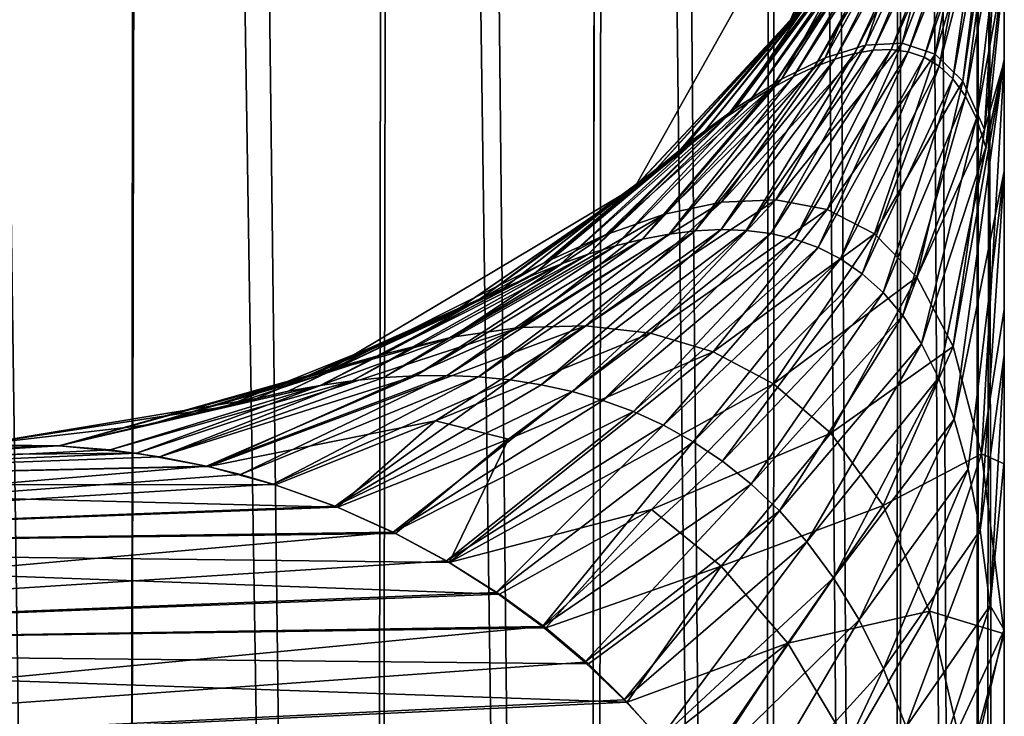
# Model space of a CAD drawing. Header units: millimetres. Extents: x 0 to 12.2, y -14.5 to 4.
# Tile 44 of 98: x 11.1075 to 11.2, y -11.2288 to -11.1634. Entities that reach past the tile are written whole.
import ezdxf

# ---------------------------------------------------------------- set-up
doc = ezdxf.new("R2010")
doc.units = ezdxf.units.MM
doc.header["$LTSCALE"] = 65.185185
for name, color, linetype in [('104', 7, 'CONTINUOUS'), ('105', 7, 'CONTINUOUS'), ('106', 7, 'CONTINUOUS'), ('107', 7, 'CONTINUOUS'), ('108', 7, 'CONTINUOUS'), ('110', 7, 'CONTINUOUS'), ('94', 7, 'CONTINUOUS'), ('96', 7, 'CONTINUOUS')]:
    doc.layers.add(name, color=color, linetype=linetype)

msp = doc.modelspace()

# ---------------------------------------------------------------- linework, layer by layer
at = {"layer": '104', "linetype": 'Continuous'}
for points in [[(11.181814, -11.161412, 1.802066), (11.165299, -11.179168, 1.762293), (11.19866, -11.119748, 1.762293), (11.181814, -11.161412, 1.802066)], [(11.198136, -11.173766, 2.11725), (11.196094, -11.169229, 2.076917), (11.2, -11.143331, 2.086844), (11.198136, -11.173766, 2.11725)], [(11.2, -11.143331, 2.086844), (11.196094, -11.169229, 2.076917), (11.198498, -11.150069, 2.04575), (11.2, -11.143331, 2.086844)], [(11.2, -11.15771, 2.130192), (11.198136, -11.173766, 2.11725), (11.2, -11.143331, 2.086844), (11.2, -11.15771, 2.130192)], [(11.193492, -11.166682, 2.036886), (11.190423, -11.165651, 1.997112), (11.196799, -11.14911, 2.004366), (11.193492, -11.166682, 2.036886)], [(11.196799, -11.14911, 2.004366), (11.190423, -11.165651, 1.997112), (11.19459, -11.149578, 1.963351), (11.196799, -11.14911, 2.004366)], [(11.198498, -11.150069, 2.04575), (11.193492, -11.166682, 2.036886), (11.196799, -11.14911, 2.004366), (11.198498, -11.150069, 2.04575)], [(11.190423, -11.165651, 1.997112), (11.186961, -11.165832, 1.957559), (11.19459, -11.149578, 1.963351), (11.190423, -11.165651, 1.997112)], [(11.19459, -11.149578, 1.963351), (11.186961, -11.165832, 1.957559), (11.191938, -11.151209, 1.92265), (11.19459, -11.149578, 1.963351)], [(11.196094, -11.169229, 2.076917), (11.193492, -11.166682, 2.036886), (11.198498, -11.150069, 2.04575), (11.196094, -11.169229, 2.076917)], [(11.186961, -11.165832, 1.957559), (11.183162, -11.167012, 1.918199), (11.191938, -11.151209, 1.92265), (11.186961, -11.165832, 1.957559)], [(11.191938, -11.151209, 1.92265), (11.183162, -11.167012, 1.918199), (11.188898, -11.153813, 1.882222), (11.191938, -11.151209, 1.92265)], [(11.183162, -11.167012, 1.918199), (11.17907, -11.169033, 1.879008), (11.188898, -11.153813, 1.882222), (11.183162, -11.167012, 1.918199)], [(11.188898, -11.153813, 1.882222), (11.17907, -11.169033, 1.879008), (11.185512, -11.15725, 1.842036), (11.188898, -11.153813, 1.882222)], [(11.17907, -11.169033, 1.879008), (11.174721, -11.17178, 1.839969), (11.185512, -11.15725, 1.842036), (11.17907, -11.169033, 1.879008)], [(11.185512, -11.15725, 1.842036), (11.174721, -11.17178, 1.839969), (11.181814, -11.161412, 1.802066), (11.185512, -11.15725, 1.842036)], [(11.2, -11.15771, 2.130192), (11.2, -11.167359, 2.153643), (11.198136, -11.173766, 2.11725), (11.2, -11.15771, 2.130192)], [(11.170144, -11.175163, 1.801068), (11.165299, -11.179168, 1.762293), (11.181814, -11.161412, 1.802066), (11.170144, -11.175163, 1.801068)], [(11.174721, -11.17178, 1.839969), (11.170144, -11.175163, 1.801068), (11.181814, -11.161412, 1.802066), (11.174721, -11.17178, 1.839969)], [(11.178551, -11.180354, 1.969716), (11.173446, -11.180563, 1.928075), (11.186961, -11.165832, 1.957559), (11.178551, -11.180354, 1.969716)], [(11.186961, -11.165832, 1.957559), (11.173446, -11.180563, 1.928075), (11.183162, -11.167012, 1.918199), (11.186961, -11.165832, 1.957559)], [(11.183359, -11.181262, 2.011445), (11.178551, -11.180354, 1.969716), (11.190423, -11.165651, 1.997112), (11.183359, -11.181262, 2.011445)], [(11.190423, -11.165651, 1.997112), (11.178551, -11.180354, 1.969716), (11.186961, -11.165832, 1.957559), (11.190423, -11.165651, 1.997112)], [(11.193492, -11.166682, 2.036886), (11.183359, -11.181262, 2.011445), (11.190423, -11.165651, 1.997112), (11.193492, -11.166682, 2.036886)], [(11.173446, -11.180563, 1.928075), (11.168094, -11.181702, 1.886518), (11.183162, -11.167012, 1.918199), (11.173446, -11.180563, 1.928075)], [(11.183162, -11.167012, 1.918199), (11.168094, -11.181702, 1.886518), (11.17907, -11.169033, 1.879008), (11.183162, -11.167012, 1.918199)], [(11.187802, -11.18355, 2.053265), (11.183359, -11.181262, 2.011445), (11.193492, -11.166682, 2.036886), (11.187802, -11.18355, 2.053265)], [(11.196094, -11.169229, 2.076917), (11.187802, -11.18355, 2.053265), (11.193492, -11.166682, 2.036886), (11.196094, -11.169229, 2.076917)], [(11.197861, -11.204199, 2.179052), (11.195203, -11.194112, 2.137144), (11.2, -11.167359, 2.153643), (11.197861, -11.204199, 2.179052)], [(11.2, -11.167359, 2.153643), (11.195203, -11.194112, 2.137144), (11.198136, -11.173766, 2.11725), (11.2, -11.167359, 2.153643)], [(11.2, -11.190641, 2.195575), (11.197861, -11.204199, 2.179052), (11.2, -11.167359, 2.153643), (11.2, -11.190641, 2.195575)], [(11.2, -11.177885, 2.174152), (11.2, -11.190641, 2.195575), (11.2, -11.167359, 2.153643), (11.2, -11.177885, 2.174152)], [(11.168094, -11.181702, 1.886518), (11.162534, -11.183636, 1.845037), (11.17907, -11.169033, 1.879008), (11.168094, -11.181702, 1.886518)], [(11.17907, -11.169033, 1.879008), (11.162534, -11.183636, 1.845037), (11.174721, -11.17178, 1.839969), (11.17907, -11.169033, 1.879008)], [(11.191791, -11.187619, 2.095175), (11.187802, -11.18355, 2.053265), (11.196094, -11.169229, 2.076917), (11.191791, -11.187619, 2.095175)], [(11.198136, -11.173766, 2.11725), (11.191791, -11.187619, 2.095175), (11.196094, -11.169229, 2.076917), (11.198136, -11.173766, 2.11725)], [(11.162534, -11.183636, 1.845037), (11.1568, -11.186261, 1.80363), (11.174721, -11.17178, 1.839969), (11.162534, -11.183636, 1.845037)], [(11.174721, -11.17178, 1.839969), (11.1568, -11.186261, 1.80363), (11.170144, -11.175163, 1.801068), (11.174721, -11.17178, 1.839969)], [(11.195203, -11.194112, 2.137144), (11.191791, -11.187619, 2.095175), (11.198136, -11.173766, 2.11725), (11.195203, -11.194112, 2.137144)], [(11.1568, -11.186261, 1.80363), (11.165299, -11.179168, 1.762293), (11.170144, -11.175163, 1.801068), (11.1568, -11.186261, 1.80363)], [(11.165299, -11.179168, 1.762293), (11.1568, -11.186261, 1.80363), (11.135668, -11.196854, 1.762293), (11.165299, -11.179168, 1.762293)], [(11.168094, -11.181702, 1.886518), (11.173446, -11.180563, 1.928075), (11.154458, -11.19234, 1.886083), (11.168094, -11.181702, 1.886518)], [(11.154458, -11.19234, 1.886083), (11.173446, -11.180563, 1.928075), (11.160681, -11.192173, 1.927308), (11.154458, -11.19234, 1.886083)], [(11.173446, -11.180563, 1.928075), (11.178551, -11.180354, 1.969716), (11.160681, -11.192173, 1.927308), (11.173446, -11.180563, 1.928075)], [(11.160681, -11.192173, 1.927308), (11.178551, -11.180354, 1.969716), (11.166766, -11.192882, 1.968493), (11.160681, -11.192173, 1.927308)], [(11.178551, -11.180354, 1.969716), (11.183359, -11.181262, 2.011445), (11.166766, -11.192882, 1.968493), (11.178551, -11.180354, 1.969716)], [(11.162534, -11.183636, 1.845037), (11.168094, -11.181702, 1.886518), (11.148128, -11.19326, 1.844832), (11.162534, -11.183636, 1.845037)], [(11.148128, -11.19326, 1.844832), (11.168094, -11.181702, 1.886518), (11.154458, -11.19234, 1.886083), (11.148128, -11.19326, 1.844832)], [(11.166766, -11.192882, 1.968493), (11.183359, -11.181262, 2.011445), (11.17267, -11.194628, 2.009616), (11.166766, -11.192882, 1.968493)], [(11.183359, -11.181262, 2.011445), (11.187802, -11.18355, 2.053265), (11.17267, -11.194628, 2.009616), (11.183359, -11.181262, 2.011445)], [(11.1568, -11.186261, 1.80363), (11.162534, -11.183636, 1.845037), (11.141717, -11.194842, 1.803566), (11.1568, -11.186261, 1.80363)], [(11.141717, -11.194842, 1.803566), (11.162534, -11.183636, 1.845037), (11.148128, -11.19326, 1.844832), (11.141717, -11.194842, 1.803566)], [(11.17267, -11.194628, 2.009616), (11.187802, -11.18355, 2.053265), (11.178338, -11.197642, 2.050641), (11.17267, -11.194628, 2.009616)], [(11.187802, -11.18355, 2.053265), (11.191791, -11.187619, 2.095175), (11.178338, -11.197642, 2.050641), (11.187802, -11.18355, 2.053265)], [(11.135668, -11.196854, 1.762293), (11.1568, -11.186261, 1.80363), (11.141717, -11.194842, 1.803566), (11.135668, -11.196854, 1.762293)], [(11.178338, -11.197642, 2.050641), (11.191791, -11.187619, 2.095175), (11.183694, -11.202269, 2.091505), (11.178338, -11.197642, 2.050641)], [(11.191791, -11.187619, 2.095175), (11.195203, -11.194112, 2.137144), (11.183694, -11.202269, 2.091505), (11.191791, -11.187619, 2.095175)], [(11.2, -11.190641, 2.195575), (11.2, -11.205154, 2.216937), (11.197861, -11.204199, 2.179052), (11.2, -11.190641, 2.195575)], [(11.148128, -11.19326, 1.844832), (11.154458, -11.19234, 1.886083), (11.118493, -11.204146, 1.849359), (11.148128, -11.19326, 1.844832)], [(11.154458, -11.19234, 1.886083), (11.125254, -11.205393, 1.887489), (11.118493, -11.204146, 1.849359), (11.154458, -11.19234, 1.886083)], [(11.154458, -11.19234, 1.886083), (11.160681, -11.192173, 1.927308), (11.125254, -11.205393, 1.887489), (11.154458, -11.19234, 1.886083)], [(11.160681, -11.192173, 1.927308), (11.146584, -11.201111, 1.926228), (11.125254, -11.205393, 1.887489), (11.160681, -11.192173, 1.927308)], [(11.160681, -11.192173, 1.927308), (11.166766, -11.192882, 1.968493), (11.146584, -11.201111, 1.926228), (11.160681, -11.192173, 1.927308)], [(11.166766, -11.192882, 1.968493), (11.153423, -11.20284, 1.966885), (11.146584, -11.201111, 1.926228), (11.166766, -11.192882, 1.968493)], [(11.166766, -11.192882, 1.968493), (11.17267, -11.194628, 2.009616), (11.153423, -11.20284, 1.966885), (11.166766, -11.192882, 1.968493)], [(11.141717, -11.194842, 1.803566), (11.148128, -11.19326, 1.844832), (11.111232, -11.203441, 1.807686), (11.141717, -11.194842, 1.803566)], [(11.148128, -11.19326, 1.844832), (11.118493, -11.204146, 1.849359), (11.111232, -11.203441, 1.807686), (11.148128, -11.19326, 1.844832)], [(11.141717, -11.194842, 1.803566), (11.111232, -11.203441, 1.807686), (11.119634, -11.201485, 1.762293), (11.141717, -11.194842, 1.803566)], [(11.141717, -11.194842, 1.803566), (11.119634, -11.201485, 1.762293), (11.135668, -11.196854, 1.762293), (11.141717, -11.194842, 1.803566)], [(11.17267, -11.194628, 2.009616), (11.178338, -11.197642, 2.050641), (11.147867, -11.214411, 2.010818), (11.17267, -11.194628, 2.009616)], [(11.17267, -11.194628, 2.009616), (11.147867, -11.214411, 2.010818), (11.153423, -11.20284, 1.966885), (11.17267, -11.194628, 2.009616)], [(11.183694, -11.202269, 2.091505), (11.195203, -11.194112, 2.137144), (11.188628, -11.209055, 2.132084), (11.183694, -11.202269, 2.091505)], [(11.195203, -11.194112, 2.137144), (11.197861, -11.204199, 2.179052), (11.188628, -11.209055, 2.132084), (11.195203, -11.194112, 2.137144)], [(11.178338, -11.197642, 2.050641), (11.166882, -11.209417, 2.047491), (11.147867, -11.214411, 2.010818), (11.178338, -11.197642, 2.050641)], [(11.178338, -11.197642, 2.050641), (11.183694, -11.202269, 2.091505), (11.166882, -11.209417, 2.047491), (11.178338, -11.197642, 2.050641)], [(11.131538, -11.207106, 1.922421), (11.125254, -11.205393, 1.887489), (11.146584, -11.201111, 1.926228), (11.131538, -11.207106, 1.922421)], [(11.137386, -11.209219, 1.954486), (11.131538, -11.207106, 1.922421), (11.146584, -11.201111, 1.926228), (11.137386, -11.209219, 1.954486)], [(11.153423, -11.20284, 1.966885), (11.137386, -11.209219, 1.954486), (11.146584, -11.201111, 1.926228), (11.153423, -11.20284, 1.966885)], [(11.111232, -11.203441, 1.807686), (11.10349, -11.20337, 1.762293), (11.119634, -11.201485, 1.762293), (11.111232, -11.203441, 1.807686)], [(11.142821, -11.211673, 1.983886), (11.137386, -11.209219, 1.954486), (11.153423, -11.20284, 1.966885), (11.142821, -11.211673, 1.983886)], [(11.147867, -11.214411, 2.010818), (11.142821, -11.211673, 1.983886), (11.153423, -11.20284, 1.966885), (11.147867, -11.214411, 2.010818)], [(11.183694, -11.202269, 2.091505), (11.173401, -11.214745, 2.087238), (11.166882, -11.209417, 2.047491), (11.183694, -11.202269, 2.091505)], [(11.183694, -11.202269, 2.091505), (11.188628, -11.209055, 2.132084), (11.173401, -11.214745, 2.087238), (11.183694, -11.202269, 2.091505)], [(11.188628, -11.209055, 2.132084), (11.197861, -11.204199, 2.179052), (11.192974, -11.218969, 2.172098), (11.188628, -11.209055, 2.132084)], [(11.197861, -11.204199, 2.179052), (11.2, -11.221093, 2.23579), (11.192974, -11.218969, 2.172098), (11.197861, -11.204199, 2.179052)], [(11.2, -11.205154, 2.216937), (11.2, -11.221093, 2.23579), (11.197861, -11.204199, 2.179052), (11.2, -11.205154, 2.216937)], [(11.15258, -11.217375, 2.035516), (11.147867, -11.214411, 2.010818), (11.166882, -11.209417, 2.047491), (11.15258, -11.217375, 2.035516)], [(11.156948, -11.220547, 2.058157), (11.15258, -11.217375, 2.035516), (11.166882, -11.209417, 2.047491), (11.156948, -11.220547, 2.058157)], [(11.173401, -11.214745, 2.087238), (11.156948, -11.220547, 2.058157), (11.166882, -11.209417, 2.047491), (11.173401, -11.214745, 2.087238)], [(11.188628, -11.209055, 2.132084), (11.179669, -11.221965, 2.126354), (11.173401, -11.214745, 2.087238), (11.188628, -11.209055, 2.132084)], [(11.188628, -11.209055, 2.132084), (11.192974, -11.218969, 2.172098), (11.179669, -11.221965, 2.126354), (11.188628, -11.209055, 2.132084)], [(11.160958, -11.223918, 2.078888), (11.156948, -11.220547, 2.058157), (11.173401, -11.214745, 2.087238), (11.160958, -11.223918, 2.078888)], [(11.164575, -11.227534, 2.097899), (11.160958, -11.223918, 2.078888), (11.173401, -11.214745, 2.087238), (11.164575, -11.227534, 2.097899)], [(11.179669, -11.221965, 2.126354), (11.164575, -11.227534, 2.097899), (11.173401, -11.214745, 2.087238), (11.179669, -11.221965, 2.126354)], [(11.192974, -11.218969, 2.172098), (11.185536, -11.231822, 2.1644), (11.179669, -11.221965, 2.126354), (11.192974, -11.218969, 2.172098)], [(11.192974, -11.218969, 2.172098), (11.196468, -11.233952, 2.210739), (11.185536, -11.231822, 2.1644), (11.192974, -11.218969, 2.172098)], [(11.192974, -11.218969, 2.172098), (11.2, -11.221093, 2.23579), (11.196468, -11.233952, 2.210739), (11.192974, -11.218969, 2.172098)], [(11.2, -11.221093, 2.23579), (11.2, -11.238182, 2.25009), (11.196468, -11.233952, 2.210739), (11.2, -11.221093, 2.23579)], [(11.167862, -11.231231, 2.11501), (11.164575, -11.227534, 2.097899), (11.179669, -11.221965, 2.126354), (11.167862, -11.231231, 2.11501)], [(11.171045, -11.235267, 2.131468), (11.167862, -11.231231, 2.11501), (11.179669, -11.221965, 2.126354), (11.171045, -11.235267, 2.131468)], [(11.185536, -11.231822, 2.1644), (11.171045, -11.235267, 2.131468), (11.179669, -11.221965, 2.126354), (11.185536, -11.231822, 2.1644)]]:
    msp.add_3dface(points, dxfattribs=at)
at = {"layer": '105', "linetype": 'Continuous'}
for points in [[(11.19866, -11.119748, 1.762293), (11.165299, -11.179168, 1.762293), (11.179869, -11.163605, -1.762351), (11.19866, -11.119748, 1.762293)], [(11.190889, -11.145134, -1.762351), (11.19866, -11.119748, 1.762293), (11.179869, -11.163605, -1.762351), (11.190889, -11.145134, -1.762351)], [(11.179869, -11.163605, -1.762351), (11.165299, -11.179168, 1.762293), (11.165128, -11.179315, -1.762351), (11.179869, -11.163605, -1.762351)], [(11.165299, -11.179168, 1.762293), (11.135668, -11.196854, 1.762293), (11.147544, -11.191406, -1.762351), (11.165299, -11.179168, 1.762293)], [(11.165128, -11.179315, -1.762351), (11.165299, -11.179168, 1.762293), (11.147544, -11.191406, -1.762351), (11.165128, -11.179315, -1.762351)], [(11.147544, -11.191406, -1.762351), (11.135668, -11.196854, 1.762293), (11.126764, -11.199783, -1.762351), (11.147544, -11.191406, -1.762351)], [(11.135668, -11.196854, 1.762293), (11.119634, -11.201485, 1.762293), (11.126764, -11.199783, -1.762351), (11.135668, -11.196854, 1.762293)], [(11.119634, -11.201485, 1.762293), (11.10349, -11.20337, 1.762293), (11.126764, -11.199783, -1.762351), (11.119634, -11.201485, 1.762293)], [(11.126764, -11.199783, -1.762351), (11.10349, -11.20337, 1.762293), (11.10349, -11.20337, -0.000029), (11.126764, -11.199783, -1.762351)], [(11.10349, -11.20337, -1.762351), (11.126764, -11.199783, -1.762351), (11.10349, -11.20337, -0.000029), (11.10349, -11.20337, -1.762351)]]:
    msp.add_3dface(points, dxfattribs=at)
at = {"layer": '106', "linetype": 'Continuous'}
for points in [[(11.2, -11.136094, -2.061047), (11.198669, -11.149397, -2.047268), (11.193882, -11.167801, -2.045973), (11.2, -11.136094, -2.061047)], [(11.195173, -11.169004, -2.065243), (11.2, -11.136094, -2.061047), (11.193882, -11.167801, -2.045973), (11.195173, -11.169004, -2.065243)], [(11.2, -11.143217, -2.086509), (11.2, -11.136094, -2.061047), (11.195173, -11.169004, -2.065243), (11.2, -11.143217, -2.086509)], [(11.196342, -11.170628, -2.084577), (11.2, -11.143217, -2.086509), (11.195173, -11.169004, -2.065243), (11.196342, -11.170628, -2.084577)], [(11.2, -11.150804, -2.110409), (11.2, -11.143217, -2.086509), (11.196342, -11.170628, -2.084577), (11.2, -11.150804, -2.110409)], [(11.190889, -11.145134, -1.762351), (11.179869, -11.163605, -1.762351), (11.180191, -11.16328, -1.780977), (11.190889, -11.145134, -1.762351)], [(11.196235, -11.148414, -1.989116), (11.195201, -11.148708, -1.969895), (11.18769, -11.166311, -1.969452), (11.196235, -11.148414, -1.989116)], [(11.189376, -11.166253, -1.988507), (11.196235, -11.148414, -1.989116), (11.18769, -11.166311, -1.969452), (11.189376, -11.166253, -1.988507)], [(11.197163, -11.14841, -2.008415), (11.196235, -11.148414, -1.989116), (11.189376, -11.166253, -1.988507), (11.197163, -11.14841, -2.008415)], [(11.190975, -11.166463, -2.007609), (11.197163, -11.14841, -2.008415), (11.189376, -11.166253, -1.988507), (11.190975, -11.166463, -2.007609)], [(11.197977, -11.148725, -2.027796), (11.197163, -11.14841, -2.008415), (11.190975, -11.166463, -2.007609), (11.197977, -11.148725, -2.027796)], [(11.194066, -11.149264, -1.950745), (11.192838, -11.150062, -1.931662), (11.184081, -11.167134, -1.931477), (11.194066, -11.149264, -1.950745)], [(11.185923, -11.166611, -1.950443), (11.194066, -11.149264, -1.950745), (11.184081, -11.167134, -1.931477), (11.185923, -11.166611, -1.950443)], [(11.195201, -11.148708, -1.969895), (11.194066, -11.149264, -1.950745), (11.185923, -11.166611, -1.950443), (11.195201, -11.148708, -1.969895)], [(11.18769, -11.166311, -1.969452), (11.195201, -11.148708, -1.969895), (11.185923, -11.166611, -1.950443), (11.18769, -11.166311, -1.969452)], [(11.19248, -11.166967, -2.026763), (11.197977, -11.148725, -2.027796), (11.190975, -11.166463, -2.007609), (11.19248, -11.166967, -2.026763)], [(11.198669, -11.149397, -2.047268), (11.197977, -11.148725, -2.027796), (11.19248, -11.166967, -2.026763), (11.198669, -11.149397, -2.047268)], [(11.193882, -11.167801, -2.045973), (11.198669, -11.149397, -2.047268), (11.19248, -11.166967, -2.026763), (11.193882, -11.167801, -2.045973)], [(11.192838, -11.150062, -1.931662), (11.191522, -11.151083, -1.912641), (11.182168, -11.167863, -1.91255), (11.192838, -11.150062, -1.931662)], [(11.184081, -11.167134, -1.931477), (11.192838, -11.150062, -1.931662), (11.182168, -11.167863, -1.91255), (11.184081, -11.167134, -1.931477)], [(11.191522, -11.151083, -1.912641), (11.190122, -11.152309, -1.893679), (11.18019, -11.168782, -1.893661), (11.191522, -11.151083, -1.912641)], [(11.182168, -11.167863, -1.91255), (11.191522, -11.151083, -1.912641), (11.18019, -11.168782, -1.893661), (11.182168, -11.167863, -1.91255)], [(11.197378, -11.172733, -2.103981), (11.2, -11.150804, -2.110409), (11.196342, -11.170628, -2.084577), (11.197378, -11.172733, -2.103981)], [(11.2, -11.158525, -2.132407), (11.2, -11.150804, -2.110409), (11.197378, -11.172733, -2.103981), (11.2, -11.158525, -2.132407)], [(11.190122, -11.152309, -1.893679), (11.188643, -11.153726, -1.874772), (11.17815, -11.169878, -1.874808), (11.190122, -11.152309, -1.893679)], [(11.18019, -11.168782, -1.893661), (11.190122, -11.152309, -1.893679), (11.17815, -11.169878, -1.874808), (11.18019, -11.168782, -1.893661)], [(11.188643, -11.153726, -1.874772), (11.187089, -11.155322, -1.855918), (11.176052, -11.171139, -1.855988), (11.188643, -11.153726, -1.874772)], [(11.17815, -11.169878, -1.874808), (11.188643, -11.153726, -1.874772), (11.176052, -11.171139, -1.855988), (11.17815, -11.169878, -1.874808)], [(11.187089, -11.155322, -1.855918), (11.185463, -11.157085, -1.837114), (11.1739, -11.172554, -1.837201), (11.187089, -11.155322, -1.855918)], [(11.176052, -11.171139, -1.855988), (11.187089, -11.155322, -1.855918), (11.1739, -11.172554, -1.837201), (11.176052, -11.171139, -1.855988)], [(11.185463, -11.157085, -1.837114), (11.18377, -11.159004, -1.818357), (11.171695, -11.174116, -1.818445), (11.185463, -11.157085, -1.837114)], [(11.1739, -11.172554, -1.837201), (11.185463, -11.157085, -1.837114), (11.171695, -11.174116, -1.818445), (11.1739, -11.172554, -1.837201)], [(11.198265, -11.175404, -2.123459), (11.2, -11.158525, -2.132407), (11.197378, -11.172733, -2.103981), (11.198265, -11.175404, -2.123459)], [(11.2, -11.167167, -2.153222), (11.2, -11.158525, -2.132407), (11.198265, -11.175404, -2.123459), (11.2, -11.167167, -2.153222)], [(11.18377, -11.159004, -1.818357), (11.182011, -11.161072, -1.799645), (11.169442, -11.175815, -1.799719), (11.18377, -11.159004, -1.818357)], [(11.171695, -11.174116, -1.818445), (11.18377, -11.159004, -1.818357), (11.169442, -11.175815, -1.799719), (11.171695, -11.174116, -1.818445)], [(11.182011, -11.161072, -1.799645), (11.180191, -11.16328, -1.780977), (11.167143, -11.177643, -1.781021), (11.182011, -11.161072, -1.799645)], [(11.169442, -11.175815, -1.799719), (11.182011, -11.161072, -1.799645), (11.167143, -11.177643, -1.781021), (11.169442, -11.175815, -1.799719)], [(11.180191, -11.16328, -1.780977), (11.179869, -11.163605, -1.762351), (11.167143, -11.177643, -1.781021), (11.180191, -11.16328, -1.780977)], [(11.179869, -11.163605, -1.762351), (11.165128, -11.179315, -1.762351), (11.167143, -11.177643, -1.781021), (11.179869, -11.163605, -1.762351)], [(11.185923, -11.166611, -1.950443), (11.184081, -11.167134, -1.931477), (11.173398, -11.183145, -1.947668), (11.185923, -11.166611, -1.950443)], [(11.175763, -11.183222, -1.966261), (11.185923, -11.166611, -1.950443), (11.173398, -11.183145, -1.947668), (11.175763, -11.183222, -1.966261)], [(11.18769, -11.166311, -1.969452), (11.185923, -11.166611, -1.950443), (11.175763, -11.183222, -1.966261), (11.18769, -11.166311, -1.969452)], [(11.178074, -11.183514, -1.984864), (11.18769, -11.166311, -1.969452), (11.175763, -11.183222, -1.966261), (11.178074, -11.183514, -1.984864)], [(11.189376, -11.166253, -1.988507), (11.18769, -11.166311, -1.969452), (11.178074, -11.183514, -1.984864), (11.189376, -11.166253, -1.988507)], [(11.180326, -11.184042, -2.003479), (11.189376, -11.166253, -1.988507), (11.178074, -11.183514, -1.984864), (11.180326, -11.184042, -2.003479)], [(11.190975, -11.166463, -2.007609), (11.189376, -11.166253, -1.988507), (11.180326, -11.184042, -2.003479), (11.190975, -11.166463, -2.007609)], [(11.182514, -11.184829, -2.022104), (11.190975, -11.166463, -2.007609), (11.180326, -11.184042, -2.003479), (11.182514, -11.184829, -2.022104)], [(11.19248, -11.166967, -2.026763), (11.190975, -11.166463, -2.007609), (11.182514, -11.184829, -2.022104), (11.19248, -11.166967, -2.026763)], [(11.18463, -11.185903, -2.040739), (11.19248, -11.166967, -2.026763), (11.182514, -11.184829, -2.022104), (11.18463, -11.185903, -2.040739)], [(11.193882, -11.167801, -2.045973), (11.19248, -11.166967, -2.026763), (11.18463, -11.185903, -2.040739), (11.193882, -11.167801, -2.045973)], [(11.182168, -11.167863, -1.91255), (11.18019, -11.168782, -1.893661), (11.168526, -11.183572, -1.910517), (11.182168, -11.167863, -1.91255)], [(11.170984, -11.183266, -1.929087), (11.182168, -11.167863, -1.91255), (11.168526, -11.183572, -1.910517), (11.170984, -11.183266, -1.929087)], [(11.184081, -11.167134, -1.931477), (11.182168, -11.167863, -1.91255), (11.170984, -11.183266, -1.929087), (11.184081, -11.167134, -1.931477)], [(11.173398, -11.183145, -1.947668), (11.184081, -11.167134, -1.931477), (11.170984, -11.183266, -1.929087), (11.173398, -11.183145, -1.947668)], [(11.186667, -11.187297, -2.059382), (11.193882, -11.167801, -2.045973), (11.18463, -11.185903, -2.040739), (11.186667, -11.187297, -2.059382)], [(11.195173, -11.169004, -2.065243), (11.193882, -11.167801, -2.045973), (11.186667, -11.187297, -2.059382), (11.195173, -11.169004, -2.065243)], [(11.2, -11.167167, -2.153222), (11.198265, -11.175404, -2.123459), (11.193826, -11.19707, -2.133972), (11.2, -11.167167, -2.153222)], [(11.195302, -11.200947, -2.152581), (11.2, -11.167167, -2.153222), (11.193826, -11.19707, -2.133972), (11.195302, -11.200947, -2.152581)], [(11.2, -11.177662, -2.173724), (11.2, -11.167167, -2.153222), (11.195302, -11.200947, -2.152581), (11.2, -11.177662, -2.173724)], [(11.18019, -11.168782, -1.893661), (11.17815, -11.169878, -1.874808), (11.166026, -11.184049, -1.891959), (11.18019, -11.168782, -1.893661)], [(11.168526, -11.183572, -1.910517), (11.18019, -11.168782, -1.893661), (11.166026, -11.184049, -1.891959), (11.168526, -11.183572, -1.910517)], [(11.17815, -11.169878, -1.874808), (11.176052, -11.171139, -1.855988), (11.163488, -11.184685, -1.873411), (11.17815, -11.169878, -1.874808)], [(11.166026, -11.184049, -1.891959), (11.17815, -11.169878, -1.874808), (11.163488, -11.184685, -1.873411), (11.166026, -11.184049, -1.891959)], [(11.188617, -11.189053, -2.078031), (11.195173, -11.169004, -2.065243), (11.186667, -11.187297, -2.059382), (11.188617, -11.189053, -2.078031)], [(11.196342, -11.170628, -2.084577), (11.195173, -11.169004, -2.065243), (11.188617, -11.189053, -2.078031), (11.196342, -11.170628, -2.084577)], [(11.190468, -11.191221, -2.096684), (11.196342, -11.170628, -2.084577), (11.188617, -11.189053, -2.078031), (11.190468, -11.191221, -2.096684)], [(11.197378, -11.172733, -2.103981), (11.196342, -11.170628, -2.084577), (11.190468, -11.191221, -2.096684), (11.197378, -11.172733, -2.103981)], [(11.176052, -11.171139, -1.855988), (11.1739, -11.172554, -1.837201), (11.160915, -11.185471, -1.854874), (11.176052, -11.171139, -1.855988)], [(11.163488, -11.184685, -1.873411), (11.176052, -11.171139, -1.855988), (11.160915, -11.185471, -1.854874), (11.163488, -11.184685, -1.873411)], [(11.1739, -11.172554, -1.837201), (11.171695, -11.174116, -1.818445), (11.15831, -11.186398, -1.836349), (11.1739, -11.172554, -1.837201)], [(11.160915, -11.185471, -1.854874), (11.1739, -11.172554, -1.837201), (11.15831, -11.186398, -1.836349), (11.160915, -11.185471, -1.854874)], [(11.192209, -11.193866, -2.115334), (11.197378, -11.172733, -2.103981), (11.190468, -11.191221, -2.096684), (11.192209, -11.193866, -2.115334)], [(11.198265, -11.175404, -2.123459), (11.197378, -11.172733, -2.103981), (11.192209, -11.193866, -2.115334), (11.198265, -11.175404, -2.123459)], [(11.171695, -11.174116, -1.818445), (11.169442, -11.175815, -1.799719), (11.155675, -11.187458, -1.817833), (11.171695, -11.174116, -1.818445)], [(11.15831, -11.186398, -1.836349), (11.171695, -11.174116, -1.818445), (11.155675, -11.187458, -1.817833), (11.15831, -11.186398, -1.836349)], [(11.193826, -11.19707, -2.133972), (11.198265, -11.175404, -2.123459), (11.192209, -11.193866, -2.115334), (11.193826, -11.19707, -2.133972)], [(11.169442, -11.175815, -1.799719), (11.167143, -11.177643, -1.781021), (11.153012, -11.188644, -1.799329), (11.169442, -11.175815, -1.799719)], [(11.155675, -11.187458, -1.817833), (11.169442, -11.175815, -1.799719), (11.153012, -11.188644, -1.799329), (11.155675, -11.187458, -1.817833)], [(11.167143, -11.177643, -1.781021), (11.165128, -11.179315, -1.762351), (11.150324, -11.189949, -1.780835), (11.167143, -11.177643, -1.781021)], [(11.153012, -11.188644, -1.799329), (11.167143, -11.177643, -1.781021), (11.150324, -11.189949, -1.780835), (11.153012, -11.188644, -1.799329)], [(11.196617, -11.205643, -2.171135), (11.2, -11.177662, -2.173724), (11.195302, -11.200947, -2.152581), (11.196617, -11.205643, -2.171135)], [(11.197748, -11.211368, -2.189582), (11.2, -11.177662, -2.173724), (11.196617, -11.205643, -2.171135), (11.197748, -11.211368, -2.189582)], [(11.2, -11.194924, -2.202274), (11.2, -11.177662, -2.173724), (11.197748, -11.211368, -2.189582), (11.2, -11.194924, -2.202274)], [(11.165128, -11.179315, -1.762351), (11.147544, -11.191406, -1.762351), (11.150324, -11.189949, -1.780835), (11.165128, -11.179315, -1.762351)], [(11.168526, -11.183572, -1.910517), (11.166026, -11.184049, -1.891959), (11.147677, -11.196849, -1.891432), (11.168526, -11.183572, -1.910517)], [(11.150636, -11.196972, -1.909819), (11.168526, -11.183572, -1.910517), (11.147677, -11.196849, -1.891432), (11.150636, -11.196972, -1.909819)], [(11.170984, -11.183266, -1.929087), (11.168526, -11.183572, -1.910517), (11.150636, -11.196972, -1.909819), (11.170984, -11.183266, -1.929087)], [(11.153581, -11.197255, -1.928187), (11.170984, -11.183266, -1.929087), (11.150636, -11.196972, -1.909819), (11.153581, -11.197255, -1.928187)], [(11.173398, -11.183145, -1.947668), (11.170984, -11.183266, -1.929087), (11.153581, -11.197255, -1.928187), (11.173398, -11.183145, -1.947668)], [(11.156509, -11.19771, -1.946534), (11.173398, -11.183145, -1.947668), (11.153581, -11.197255, -1.928187), (11.156509, -11.19771, -1.946534)], [(11.175763, -11.183222, -1.966261), (11.173398, -11.183145, -1.947668), (11.156509, -11.19771, -1.946534), (11.175763, -11.183222, -1.966261)], [(11.159419, -11.198348, -1.964857), (11.175763, -11.183222, -1.966261), (11.156509, -11.19771, -1.946534), (11.159419, -11.198348, -1.964857)], [(11.178074, -11.183514, -1.984864), (11.175763, -11.183222, -1.966261), (11.159419, -11.198348, -1.964857), (11.178074, -11.183514, -1.984864)], [(11.162306, -11.199185, -1.983152), (11.178074, -11.183514, -1.984864), (11.159419, -11.198348, -1.964857), (11.162306, -11.199185, -1.983152)], [(11.180326, -11.184042, -2.003479), (11.178074, -11.183514, -1.984864), (11.162306, -11.199185, -1.983152), (11.180326, -11.184042, -2.003479)], [(11.166026, -11.184049, -1.891959), (11.163488, -11.184685, -1.873411), (11.144708, -11.196876, -1.873028), (11.166026, -11.184049, -1.891959)], [(11.147677, -11.196849, -1.891432), (11.166026, -11.184049, -1.891959), (11.144708, -11.196876, -1.873028), (11.147677, -11.196849, -1.891432)], [(11.165166, -11.200236, -2.001415), (11.180326, -11.184042, -2.003479), (11.162306, -11.199185, -1.983152), (11.165166, -11.200236, -2.001415)], [(11.182514, -11.184829, -2.022104), (11.180326, -11.184042, -2.003479), (11.165166, -11.200236, -2.001415), (11.182514, -11.184829, -2.022104)], [(11.160915, -11.185471, -1.854874), (11.15831, -11.186398, -1.836349), (11.138743, -11.197349, -1.836179), (11.160915, -11.185471, -1.854874)], [(11.141729, -11.197046, -1.85461), (11.160915, -11.185471, -1.854874), (11.138743, -11.197349, -1.836179), (11.141729, -11.197046, -1.85461)], [(11.163488, -11.184685, -1.873411), (11.160915, -11.185471, -1.854874), (11.141729, -11.197046, -1.85461), (11.163488, -11.184685, -1.873411)], [(11.144708, -11.196876, -1.873028), (11.163488, -11.184685, -1.873411), (11.141729, -11.197046, -1.85461), (11.144708, -11.196876, -1.873028)], [(11.167996, -11.201522, -2.01964), (11.182514, -11.184829, -2.022104), (11.165166, -11.200236, -2.001415), (11.167996, -11.201522, -2.01964)], [(11.18463, -11.185903, -2.040739), (11.182514, -11.184829, -2.022104), (11.167996, -11.201522, -2.01964), (11.18463, -11.185903, -2.040739)], [(11.15831, -11.186398, -1.836349), (11.155675, -11.187458, -1.817833), (11.135752, -11.197781, -1.817737), (11.15831, -11.186398, -1.836349)], [(11.138743, -11.197349, -1.836179), (11.15831, -11.186398, -1.836349), (11.135752, -11.197781, -1.817737), (11.138743, -11.197349, -1.836179)], [(11.170789, -11.203065, -2.037822), (11.18463, -11.185903, -2.040739), (11.167996, -11.201522, -2.01964), (11.170789, -11.203065, -2.037822)], [(11.186667, -11.187297, -2.059382), (11.18463, -11.185903, -2.040739), (11.170789, -11.203065, -2.037822), (11.186667, -11.187297, -2.059382)], [(11.173541, -11.204892, -2.055951), (11.186667, -11.187297, -2.059382), (11.170789, -11.203065, -2.037822), (11.173541, -11.204892, -2.055951)], [(11.188617, -11.189053, -2.078031), (11.186667, -11.187297, -2.059382), (11.173541, -11.204892, -2.055951), (11.188617, -11.189053, -2.078031)], [(11.155675, -11.187458, -1.817833), (11.153012, -11.188644, -1.799329), (11.132757, -11.198333, -1.799283), (11.155675, -11.187458, -1.817833)], [(11.135752, -11.197781, -1.817737), (11.155675, -11.187458, -1.817833), (11.132757, -11.198333, -1.799283), (11.135752, -11.197781, -1.817737)], [(11.153012, -11.188644, -1.799329), (11.150324, -11.189949, -1.780835), (11.12976, -11.199001, -1.780821), (11.153012, -11.188644, -1.799329)], [(11.132757, -11.198333, -1.799283), (11.153012, -11.188644, -1.799329), (11.12976, -11.199001, -1.780821), (11.132757, -11.198333, -1.799283)], [(11.176243, -11.207038, -2.074017), (11.188617, -11.189053, -2.078031), (11.173541, -11.204892, -2.055951), (11.176243, -11.207038, -2.074017)], [(11.190468, -11.191221, -2.096684), (11.188617, -11.189053, -2.078031), (11.176243, -11.207038, -2.074017), (11.190468, -11.191221, -2.096684)], [(11.150324, -11.189949, -1.780835), (11.147544, -11.191406, -1.762351), (11.12976, -11.199001, -1.780821), (11.150324, -11.189949, -1.780835)], [(11.147544, -11.191406, -1.762351), (11.126764, -11.199783, -1.762351), (11.12976, -11.199001, -1.780821), (11.147544, -11.191406, -1.762351)], [(11.178888, -11.209541, -2.092006), (11.190468, -11.191221, -2.096684), (11.176243, -11.207038, -2.074017), (11.178888, -11.209541, -2.092006)], [(11.192209, -11.193866, -2.115334), (11.190468, -11.191221, -2.096684), (11.178888, -11.209541, -2.092006), (11.192209, -11.193866, -2.115334)], [(11.181465, -11.212454, -2.1099), (11.192209, -11.193866, -2.115334), (11.178888, -11.209541, -2.092006), (11.181465, -11.212454, -2.1099)], [(11.193826, -11.19707, -2.133972), (11.192209, -11.193866, -2.115334), (11.181465, -11.212454, -2.1099), (11.193826, -11.19707, -2.133972)], [(11.19867, -11.218434, -2.207825), (11.2, -11.194924, -2.202274), (11.197748, -11.211368, -2.189582), (11.19867, -11.218434, -2.207825)], [(11.2, -11.204818, -2.216516), (11.2, -11.194924, -2.202274), (11.19867, -11.218434, -2.207825), (11.2, -11.204818, -2.216516)], [(11.138743, -11.197349, -1.836179), (11.135752, -11.197781, -1.817737), (11.116026, -11.203839, -1.835366), (11.138743, -11.197349, -1.836179)], [(11.120653, -11.204489, -1.861709), (11.138743, -11.197349, -1.836179), (11.116026, -11.203839, -1.835366), (11.120653, -11.204489, -1.861709)], [(11.144708, -11.196876, -1.873028), (11.141729, -11.197046, -1.85461), (11.120653, -11.204489, -1.861709), (11.144708, -11.196876, -1.873028)], [(11.125082, -11.205364, -1.886617), (11.144708, -11.196876, -1.873028), (11.120653, -11.204489, -1.861709), (11.125082, -11.205364, -1.886617)], [(11.141729, -11.197046, -1.85461), (11.138743, -11.197349, -1.836179), (11.120653, -11.204489, -1.861709), (11.141729, -11.197046, -1.85461)], [(11.147677, -11.196849, -1.891432), (11.144708, -11.196876, -1.873028), (11.125082, -11.205364, -1.886617), (11.147677, -11.196849, -1.891432)], [(11.128267, -11.206154, -1.904367), (11.147677, -11.196849, -1.891432), (11.125082, -11.205364, -1.886617), (11.128267, -11.206154, -1.904367)], [(11.150636, -11.196972, -1.909819), (11.147677, -11.196849, -1.891432), (11.128267, -11.206154, -1.904367), (11.150636, -11.196972, -1.909819)], [(11.131337, -11.20705, -1.921358), (11.150636, -11.196972, -1.909819), (11.128267, -11.206154, -1.904367), (11.131337, -11.20705, -1.921358)], [(11.153581, -11.197255, -1.928187), (11.150636, -11.196972, -1.909819), (11.131337, -11.20705, -1.921358), (11.153581, -11.197255, -1.928187)], [(11.137171, -11.20913, -1.953278), (11.153581, -11.197255, -1.928187), (11.131337, -11.20705, -1.921358), (11.137171, -11.20913, -1.953278)], [(11.156509, -11.19771, -1.946534), (11.153581, -11.197255, -1.928187), (11.137171, -11.20913, -1.953278), (11.156509, -11.19771, -1.946534)], [(11.183962, -11.215839, -2.127671), (11.193826, -11.19707, -2.133972), (11.181465, -11.212454, -2.1099), (11.183962, -11.215839, -2.127671)], [(11.195302, -11.200947, -2.152581), (11.193826, -11.19707, -2.133972), (11.183962, -11.215839, -2.127671), (11.195302, -11.200947, -2.152581)], [(11.135752, -11.197781, -1.817737), (11.132757, -11.198333, -1.799283), (11.111165, -11.203439, -1.807369), (11.135752, -11.197781, -1.817737)], [(11.116026, -11.203839, -1.835366), (11.135752, -11.197781, -1.817737), (11.111165, -11.203439, -1.807369), (11.116026, -11.203839, -1.835366)], [(11.132757, -11.198333, -1.799283), (11.12976, -11.199001, -1.780821), (11.111165, -11.203439, -1.807369), (11.132757, -11.198333, -1.799283)], [(11.159419, -11.198348, -1.964857), (11.156509, -11.19771, -1.946534), (11.137171, -11.20913, -1.953278), (11.159419, -11.198348, -1.964857)], [(11.142594, -11.211549, -1.982579), (11.159419, -11.198348, -1.964857), (11.137171, -11.20913, -1.953278), (11.142594, -11.211549, -1.982579)], [(11.162306, -11.199185, -1.983152), (11.159419, -11.198348, -1.964857), (11.142594, -11.211549, -1.982579), (11.162306, -11.199185, -1.983152)], [(11.12976, -11.199001, -1.780821), (11.126764, -11.199783, -1.762351), (11.10349, -11.20337, -1.762351), (11.12976, -11.199001, -1.780821)], [(11.111165, -11.203439, -1.807369), (11.12976, -11.199001, -1.780821), (11.10349, -11.20337, -1.762351), (11.111165, -11.203439, -1.807369)], [(11.165166, -11.200236, -2.001415), (11.162306, -11.199185, -1.983152), (11.142594, -11.211549, -1.982579), (11.165166, -11.200236, -2.001415)], [(11.147624, -11.214257, -2.009457), (11.165166, -11.200236, -2.001415), (11.142594, -11.211549, -1.982579), (11.147624, -11.214257, -2.009457)], [(11.167996, -11.201522, -2.01964), (11.165166, -11.200236, -2.001415), (11.147624, -11.214257, -2.009457), (11.167996, -11.201522, -2.01964)], [(11.186363, -11.219784, -2.145284), (11.195302, -11.200947, -2.152581), (11.183962, -11.215839, -2.127671), (11.186363, -11.219784, -2.145284)], [(11.196617, -11.205643, -2.171135), (11.195302, -11.200947, -2.152581), (11.186363, -11.219784, -2.145284), (11.196617, -11.205643, -2.171135)], [(11.152295, -11.21722, -2.034153), (11.167996, -11.201522, -2.01964), (11.147624, -11.214257, -2.009457), (11.152295, -11.21722, -2.034153)], [(11.170789, -11.203065, -2.037822), (11.167996, -11.201522, -2.01964), (11.152295, -11.21722, -2.034153), (11.170789, -11.203065, -2.037822)], [(11.156624, -11.220401, -2.056825), (11.170789, -11.203065, -2.037822), (11.152295, -11.21722, -2.034153), (11.156624, -11.220401, -2.056825)], [(11.173541, -11.204892, -2.055951), (11.170789, -11.203065, -2.037822), (11.156624, -11.220401, -2.056825), (11.173541, -11.204892, -2.055951)], [(11.176243, -11.207038, -2.074017), (11.173541, -11.204892, -2.055951), (11.156624, -11.220401, -2.056825), (11.176243, -11.207038, -2.074017)], [(11.2, -11.220723, -2.235397), (11.2, -11.204818, -2.216516), (11.19867, -11.218434, -2.207825), (11.2, -11.220723, -2.235397)], [(11.188648, -11.224398, -2.162682), (11.196617, -11.205643, -2.171135), (11.186363, -11.219784, -2.145284), (11.188648, -11.224398, -2.162682)], [(11.197748, -11.211368, -2.189582), (11.196617, -11.205643, -2.171135), (11.188648, -11.224398, -2.162682), (11.197748, -11.211368, -2.189582)], [(11.160622, -11.223773, -2.077608), (11.176243, -11.207038, -2.074017), (11.156624, -11.220401, -2.056825), (11.160622, -11.223773, -2.077608)], [(11.178888, -11.209541, -2.092006), (11.176243, -11.207038, -2.074017), (11.160622, -11.223773, -2.077608), (11.178888, -11.209541, -2.092006)], [(11.164316, -11.227313, -2.096663), (11.178888, -11.209541, -2.092006), (11.160622, -11.223773, -2.077608), (11.164316, -11.227313, -2.096663)], [(11.181465, -11.212454, -2.1099), (11.178888, -11.209541, -2.092006), (11.164316, -11.227313, -2.096663), (11.181465, -11.212454, -2.1099)], [(11.190791, -11.229833, -2.17978), (11.197748, -11.211368, -2.189582), (11.188648, -11.224398, -2.162682), (11.190791, -11.229833, -2.17978)], [(11.19867, -11.218434, -2.207825), (11.197748, -11.211368, -2.189582), (11.190791, -11.229833, -2.17978), (11.19867, -11.218434, -2.207825)], [(11.167684, -11.230933, -2.113859), (11.181465, -11.212454, -2.1099), (11.164316, -11.227313, -2.096663), (11.167684, -11.230933, -2.113859)], [(11.183962, -11.215839, -2.127671), (11.181465, -11.212454, -2.1099), (11.167684, -11.230933, -2.113859), (11.183962, -11.215839, -2.127671)], [(11.170911, -11.234911, -2.130384), (11.183962, -11.215839, -2.127671), (11.167684, -11.230933, -2.113859), (11.170911, -11.234911, -2.130384)], [(11.186363, -11.219784, -2.145284), (11.183962, -11.215839, -2.127671), (11.170911, -11.234911, -2.130384), (11.186363, -11.219784, -2.145284)], [(11.192761, -11.236315, -2.196438), (11.19867, -11.218434, -2.207825), (11.190791, -11.229833, -2.17978), (11.192761, -11.236315, -2.196438)], [(11.2, -11.220723, -2.235397), (11.19867, -11.218434, -2.207825), (11.192761, -11.236315, -2.196438), (11.2, -11.220723, -2.235397)], [(11.174528, -11.239923, -2.148612), (11.186363, -11.219784, -2.145284), (11.170911, -11.234911, -2.130384), (11.174528, -11.239923, -2.148612)], [(11.188648, -11.224398, -2.162682), (11.186363, -11.219784, -2.145284), (11.174528, -11.239923, -2.148612), (11.188648, -11.224398, -2.162682)], [(11.194513, -11.244146, -2.212405), (11.2, -11.220723, -2.235397), (11.192761, -11.236315, -2.196438), (11.194513, -11.244146, -2.212405)], [(11.2, -11.237839, -2.249757), (11.2, -11.220723, -2.235397), (11.194513, -11.244146, -2.212405), (11.2, -11.237839, -2.249757)], [(11.178294, -11.246231, -2.167728), (11.188648, -11.224398, -2.162682), (11.174528, -11.239923, -2.148612), (11.178294, -11.246231, -2.167728)], [(11.190791, -11.229833, -2.17978), (11.188648, -11.224398, -2.162682), (11.178294, -11.246231, -2.167728), (11.190791, -11.229833, -2.17978)]]:
    msp.add_3dface(points, dxfattribs=at)
at = {"layer": '107', "linetype": 'Continuous'}
for points in [[(11.111165, -11.203439, -1.807369), (11.10349, -11.20337, -1.762351), (11.050915, -11.207046, -1.669141), (11.111165, -11.203439, -1.807369)], [(11.116026, -11.203839, -1.835366), (11.111165, -11.203439, -1.807369), (11.050915, -11.207046, -1.669141), (11.116026, -11.203839, -1.835366)], [(11.120653, -11.204489, -1.861709), (11.116026, -11.203839, -1.835366), (11.050915, -11.207046, -1.669141), (11.120653, -11.204489, -1.861709)], [(11.125082, -11.205364, -1.886617), (11.120653, -11.204489, -1.861709), (11.050915, -11.207046, -1.669141), (11.125082, -11.205364, -1.886617)], [(11.128267, -11.206154, -1.904367), (11.125082, -11.205364, -1.886617), (11.033684, -11.213105, -1.675013), (11.128267, -11.206154, -1.904367)], [(11.033684, -11.213105, -1.675013), (11.125082, -11.205364, -1.886617), (11.050915, -11.207046, -1.669141), (11.033684, -11.213105, -1.675013)], [(11.131337, -11.20705, -1.921358), (11.128267, -11.206154, -1.904367), (11.033684, -11.213105, -1.675013), (11.131337, -11.20705, -1.921358)], [(11.137171, -11.20913, -1.953278), (11.131337, -11.20705, -1.921358), (11.033684, -11.213105, -1.675013), (11.137171, -11.20913, -1.953278)], [(11.142594, -11.211549, -1.982579), (11.137171, -11.20913, -1.953278), (11.033684, -11.213105, -1.675013), (11.142594, -11.211549, -1.982579)], [(11.147624, -11.214257, -2.009457), (11.142594, -11.211549, -1.982579), (11.017879, -11.222528, -1.680445), (11.147624, -11.214257, -2.009457)], [(11.017879, -11.222528, -1.680445), (11.142594, -11.211549, -1.982579), (11.033684, -11.213105, -1.675013), (11.017879, -11.222528, -1.680445)], [(11.152295, -11.21722, -2.034153), (11.147624, -11.214257, -2.009457), (11.017879, -11.222528, -1.680445), (11.152295, -11.21722, -2.034153)], [(11.156624, -11.220401, -2.056825), (11.152295, -11.21722, -2.034153), (11.017879, -11.222528, -1.680445), (11.156624, -11.220401, -2.056825)], [(11.160622, -11.223773, -2.077608), (11.156624, -11.220401, -2.056825), (11.004082, -11.23497, -1.685236), (11.160622, -11.223773, -2.077608)], [(11.004082, -11.23497, -1.685236), (11.156624, -11.220401, -2.056825), (11.017879, -11.222528, -1.680445), (11.004082, -11.23497, -1.685236)], [(11.164316, -11.227313, -2.096663), (11.160622, -11.223773, -2.077608), (11.004082, -11.23497, -1.685236), (11.164316, -11.227313, -2.096663)], [(11.167684, -11.230933, -2.113859), (11.164316, -11.227313, -2.096663), (11.004082, -11.23497, -1.685236), (11.167684, -11.230933, -2.113859)]]:
    msp.add_3dface(points, dxfattribs=at)
at = {"layer": '108', "linetype": 'Continuous'}
for points in [[(11.10349, -11.20337, 1.762293), (11.111232, -11.203441, 1.807686), (11.069855, -11.204545, 1.665767), (11.10349, -11.20337, 1.762293)], [(11.111232, -11.203441, 1.807686), (11.118493, -11.204146, 1.849359), (11.069855, -11.204545, 1.665767), (11.111232, -11.203441, 1.807686)], [(11.118493, -11.204146, 1.849359), (11.125254, -11.205393, 1.887489), (11.051907, -11.20701, 1.672039), (11.118493, -11.204146, 1.849359)], [(11.069855, -11.204545, 1.665767), (11.118493, -11.204146, 1.849359), (11.051907, -11.20701, 1.672039), (11.069855, -11.204545, 1.665767)], [(11.125254, -11.205393, 1.887489), (11.131538, -11.207106, 1.922421), (11.051907, -11.20701, 1.672039), (11.125254, -11.205393, 1.887489)], [(11.051907, -11.20701, 1.672039), (11.137386, -11.209219, 1.954486), (11.034676, -11.213066, 1.677922), (11.051907, -11.20701, 1.672039)], [(11.131538, -11.207106, 1.922421), (11.137386, -11.209219, 1.954486), (11.051907, -11.20701, 1.672039), (11.131538, -11.207106, 1.922421)], [(11.137386, -11.209219, 1.954486), (11.142821, -11.211673, 1.983886), (11.034676, -11.213066, 1.677922), (11.137386, -11.209219, 1.954486)], [(11.142821, -11.211673, 1.983886), (11.147867, -11.214411, 2.010818), (11.034676, -11.213066, 1.677922), (11.142821, -11.211673, 1.983886)], [(11.034676, -11.213066, 1.677922), (11.15258, -11.217375, 2.035516), (11.018871, -11.222488, 1.683364), (11.034676, -11.213066, 1.677922)], [(11.147867, -11.214411, 2.010818), (11.15258, -11.217375, 2.035516), (11.034676, -11.213066, 1.677922), (11.147867, -11.214411, 2.010818)], [(11.15258, -11.217375, 2.035516), (11.156948, -11.220547, 2.058157), (11.018871, -11.222488, 1.683364), (11.15258, -11.217375, 2.035516)], [(11.156948, -11.220547, 2.058157), (11.160958, -11.223918, 2.078888), (11.018871, -11.222488, 1.683364), (11.156948, -11.220547, 2.058157)], [(11.018871, -11.222488, 1.683364), (11.164575, -11.227534, 2.097899), (11.005074, -11.234929, 1.688164), (11.018871, -11.222488, 1.683364)], [(11.160958, -11.223918, 2.078888), (11.164575, -11.227534, 2.097899), (11.018871, -11.222488, 1.683364), (11.160958, -11.223918, 2.078888)], [(11.164575, -11.227534, 2.097899), (11.167862, -11.231231, 2.11501), (11.005074, -11.234929, 1.688164), (11.164575, -11.227534, 2.097899)]]:
    msp.add_3dface(points, dxfattribs=at)
at = {"layer": '110', "linetype": 'Continuous'}
for points in [[(11.117237, -11.925095, -5.47073), (11.091274, -11.926158, -5.487898), (11.092968, -10.208745, -4.906206), (11.117237, -11.925095, -5.47073)], [(11.119245, -10.214036, -4.890561), (11.117237, -11.925095, -5.47073), (11.092968, -10.208745, -4.906206), (11.119245, -10.214036, -4.890561)], [(11.140435, -11.923028, -5.449304), (11.117237, -11.925095, -5.47073), (11.119245, -10.214036, -4.890561), (11.140435, -11.923028, -5.449304)], [(11.14265, -10.220565, -4.871253), (11.140435, -11.923028, -5.449304), (11.119245, -10.214036, -4.890561), (11.14265, -10.220565, -4.871253)], [(11.16054, -11.920293, -5.423969), (11.140435, -11.923028, -5.449304), (11.14265, -10.220565, -4.871253), (11.16054, -11.920293, -5.423969)], [(11.16262, -10.228175, -4.848748), (11.16054, -11.920293, -5.423969), (11.14265, -10.220565, -4.871253), (11.16262, -10.228175, -4.848748)], [(11.17714, -11.917239, -5.395041), (11.16054, -11.920293, -5.423969), (11.16262, -10.228175, -4.848748), (11.17714, -11.917239, -5.395041)], [(11.178674, -10.236684, -4.823587), (11.17714, -11.917239, -5.395041), (11.16262, -10.228175, -4.848748), (11.178674, -10.236684, -4.823587)], [(11.18959, -11.913608, -5.363023), (11.17714, -11.917239, -5.395041), (11.178674, -10.236684, -4.823587), (11.18959, -11.913608, -5.363023)], [(11.190426, -10.245885, -4.796376), (11.18959, -11.913608, -5.363023), (11.178674, -10.236684, -4.823587), (11.190426, -10.245885, -4.796376)], [(11.197345, -11.909086, -5.328555), (11.18959, -11.913608, -5.363023), (11.190426, -10.245885, -4.796376), (11.197345, -11.909086, -5.328555)], [(11.197592, -10.255559, -4.76777), (11.197345, -11.909086, -5.328555), (11.190426, -10.245885, -4.796376), (11.197592, -10.255559, -4.76777)], [(11.2, -10.265471, -4.738459), (11.197345, -11.909086, -5.328555), (11.197592, -10.255559, -4.76777), (11.2, -10.265471, -4.738459)], [(11.2, -11.903431, -5.292355), (11.197345, -11.909086, -5.328555), (11.2, -10.265471, -4.738459), (11.2, -11.903431, -5.292355)]]:
    msp.add_3dface(points, dxfattribs=at)
at = {"layer": '94', "linetype": 'Continuous'}
for points in [[(11.090364, -11.926256, 5.488421), (11.116701, -11.925028, 5.471115), (11.093205, -10.567506, 5.027393), (11.090364, -11.926256, 5.488421)], [(11.093205, -10.567506, 5.027393), (11.116701, -11.925028, 5.471115), (11.119429, -10.5728, 5.011737), (11.093205, -10.567506, 5.027393)], [(11.116701, -11.925028, 5.471115), (11.14065, -11.922844, 5.449018), (11.119429, -10.5728, 5.011737), (11.116701, -11.925028, 5.471115)], [(11.119429, -10.5728, 5.011737), (11.14065, -11.922844, 5.449018), (11.142784, -10.579329, 4.99243), (11.119429, -10.5728, 5.011737)], [(11.14065, -11.922844, 5.449018), (11.161287, -11.920092, 5.422833), (11.142784, -10.579329, 4.99243), (11.14065, -11.922844, 5.449018)], [(11.142784, -10.579329, 4.99243), (11.161287, -11.920092, 5.422833), (11.162709, -10.586936, 4.969936), (11.142784, -10.579329, 4.99243)], [(11.161287, -11.920092, 5.422833), (11.177876, -11.917084, 5.393492), (11.162709, -10.586936, 4.969936), (11.161287, -11.920092, 5.422833)], [(11.162709, -10.586936, 4.969936), (11.177876, -11.917084, 5.393492), (11.178726, -10.595437, 4.944795), (11.162709, -10.586936, 4.969936)], [(11.177876, -11.917084, 5.393492), (11.190042, -11.91351, 5.361552), (11.178726, -10.595437, 4.944795), (11.177876, -11.917084, 5.393492)], [(11.178726, -10.595437, 4.944795), (11.190042, -11.91351, 5.361552), (11.190449, -10.604629, 4.917613), (11.178726, -10.595437, 4.944795)], [(11.190042, -11.91351, 5.361552), (11.197489, -11.909041, 5.327599), (11.190449, -10.604629, 4.917613), (11.190042, -11.91351, 5.361552)], [(11.190449, -10.604629, 4.917613), (11.197489, -11.909041, 5.327599), (11.197598, -10.614291, 4.88904), (11.190449, -10.604629, 4.917613)], [(11.197489, -11.909041, 5.327599), (11.2, -11.903431, 5.292355), (11.197598, -10.614291, 4.88904), (11.197489, -11.909041, 5.327599)], [(11.197598, -10.614291, 4.88904), (11.2, -11.903431, 5.292355), (11.2, -10.624191, 4.859764), (11.197598, -10.614291, 4.88904)]]:
    msp.add_3dface(points, dxfattribs=at)
at = {"layer": '96', "linetype": 'Continuous'}
for points in [[(11.2, -10.083431, -4.6769), (11.2, -11.903431, -3.782234), (11.2, -10.265471, -4.738459), (11.2, -10.083431, -4.6769)], [(11.2, -11.297214, -2.272108), (11.2, -11.903431, -3.782234), (11.2, -10.083431, -3.117933), (11.2, -11.297214, -2.272108)], [(11.2, -10.083431, -3.117933), (11.2, -11.903431, -3.782234), (11.2, -10.083431, -4.6769), (11.2, -10.083431, -3.117933)], [(11.2, -10.083431, 4.6769), (11.2, -10.624191, 4.859764), (11.2, -11.903431, 3.782233), (11.2, -10.083431, 4.6769)], [(11.2, -10.083431, 4.6769), (11.2, -11.903431, 3.782233), (11.2, -10.083431, 3.117933), (11.2, -10.083431, 4.6769)], [(11.2, -11.276066, -2.26796), (11.2, -11.297214, -2.272108), (11.2, -10.083431, -3.117933), (11.2, -11.276066, -2.26796)], [(11.2, -11.256274, -2.260509), (11.2, -11.276066, -2.26796), (11.2, -10.083431, -3.117933), (11.2, -11.256274, -2.260509)], [(11.2, -11.237839, -2.249757), (11.2, -11.256274, -2.260509), (11.2, -10.083431, -3.117933), (11.2, -11.237839, -2.249757)], [(11.2, -11.220723, -2.235397), (11.2, -11.237839, -2.249757), (11.2, -10.083431, -1.558967), (11.2, -11.220723, -2.235397)], [(11.2, -10.083431, -1.558967), (11.2, -11.237839, -2.249757), (11.2, -10.083431, -3.117933), (11.2, -10.083431, -1.558967)], [(11.2, -11.204818, -2.216516), (11.2, -11.220723, -2.235397), (11.2, -10.083431, -1.558967), (11.2, -11.204818, -2.216516)], [(11.2, -11.194924, -2.202274), (11.2, -11.204818, -2.216516), (11.2, -10.083431, -1.558967), (11.2, -11.194924, -2.202274)], [(11.2, -11.177662, -2.173724), (11.2, -11.194924, -2.202274), (11.2, -10.083431, -1.558967), (11.2, -11.177662, -2.173724)], [(11.2, -11.167167, -2.153222), (11.2, -11.177662, -2.173724), (11.2, -10.083431, -1.558967), (11.2, -11.167167, -2.153222)], [(11.2, -11.158525, -2.132407), (11.2, -11.167167, -2.153222), (11.2, -10.083431, -1.558967), (11.2, -11.158525, -2.132407)], [(11.2, -11.167359, 2.153643), (11.2, -11.15771, 2.130192), (11.2, -10.083431, 3.117933), (11.2, -11.167359, 2.153643)], [(11.2, -11.177885, 2.174152), (11.2, -11.167359, 2.153643), (11.2, -10.083431, 3.117933), (11.2, -11.177885, 2.174152)], [(11.2, -11.190641, 2.195575), (11.2, -11.177885, 2.174152), (11.2, -10.083431, 3.117933), (11.2, -11.190641, 2.195575)], [(11.2, -11.205154, 2.216937), (11.2, -11.190641, 2.195575), (11.2, -10.083431, 3.117933), (11.2, -11.205154, 2.216937)], [(11.2, -11.221093, 2.23579), (11.2, -11.205154, 2.216937), (11.2, -10.083431, 3.117933), (11.2, -11.221093, 2.23579)], [(11.2, -11.238182, 2.25009), (11.2, -11.221093, 2.23579), (11.2, -10.083431, 3.117933), (11.2, -11.238182, 2.25009)], [(11.2, -11.256544, 2.260757), (11.2, -11.238182, 2.25009), (11.2, -10.083431, 3.117933), (11.2, -11.256544, 2.260757)], [(11.2, -11.276221, 2.268097), (11.2, -11.256544, 2.260757), (11.2, -10.083431, 3.117933), (11.2, -11.276221, 2.268097)], [(11.2, -11.297214, 2.27211), (11.2, -11.276221, 2.268097), (11.2, -10.083431, 3.117933), (11.2, -11.297214, 2.27211)], [(11.2, -11.903431, 2.272112), (11.2, -11.297214, 2.27211), (11.2, -10.083431, 3.117933), (11.2, -11.903431, 2.272112)], [(11.2, -11.903431, 3.782233), (11.2, -11.903431, 2.272112), (11.2, -10.083431, 3.117933), (11.2, -11.903431, 3.782233)], [(11.2, -11.903431, -5.292355), (11.2, -10.265471, -4.738459), (11.2, -11.903431, -3.782234), (11.2, -11.903431, -5.292355)], [(11.2, -10.624191, 4.859764), (11.2, -11.903431, 5.292355), (11.2, -11.903431, 3.782233), (11.2, -10.624191, 4.859764)]]:
    msp.add_3dface(points, dxfattribs=at)

doc.saveas('drawing.dxf')
